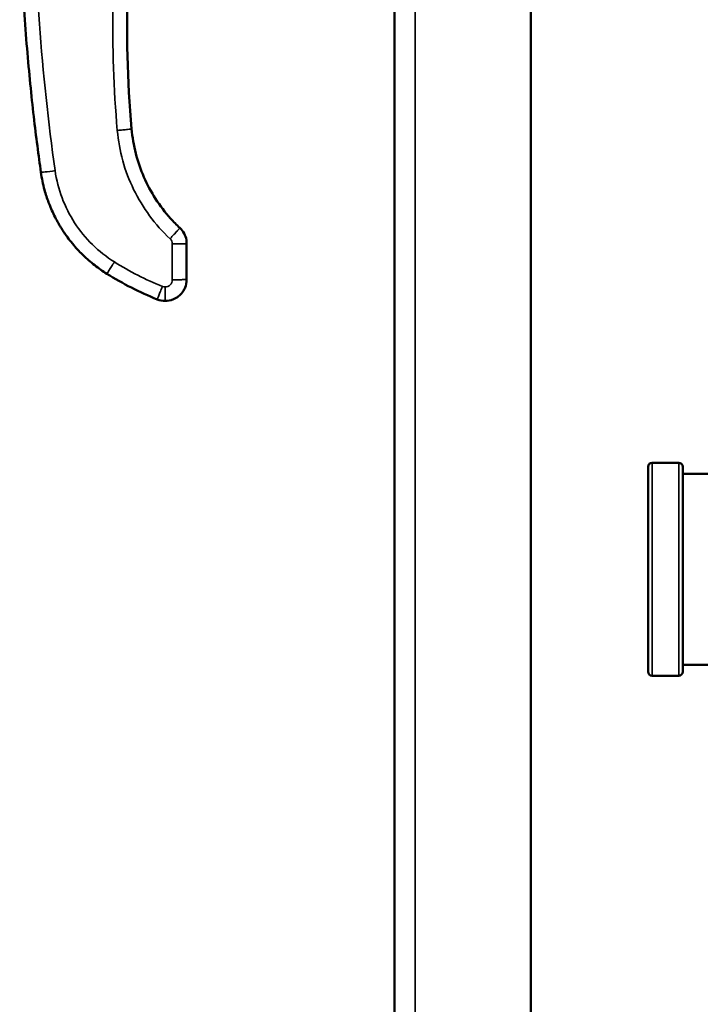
# Model space of a CAD drawing. Header units: inches. Extents: x 0 to 136, y 2 to 86.
# Tile 93 of 144: x 68.66 to 72.4, y 43.81 to 49.22. Entities that reach past the tile are written whole.
import ezdxf

# ---------------------------------------------------------------- set-up
doc = ezdxf.new("R2010")
doc.units = ezdxf.units.IN
doc.header["$LTSCALE"] = 4
doc.header["$MEASUREMENT"] = 0
doc.layers.add('Visible (ANSI)', color=7, linetype='Continuous', lineweight=50)
doc.layers.add('Visible Narrow (ANSI)', color=7, linetype='Continuous', lineweight=35)

msp = doc.modelspace()

# ---------------------------------------------------------------- linework, layer by layer
at = {"layer": 'Visible (ANSI)'}
for p, q in [((71.4692, 29.1047), (71.4692, 77.3545)), ((70.7192, 29.144), (70.7192, 77.3152)), ((69.5778, 47.9934), (69.5778, 47.8475)), ((69.5778, 47.7965), (69.5778, 47.8442)), ((72.2815, 46.7893), (72.135, 46.7893)), ((72.1132, 45.641), (72.1132, 46.7675)), ((72.3032, 46.7675), (72.3032, 45.641)), ((74.1132, 46.7293), (72.3032, 46.7293)), ((72.4967, 45.6793), (72.3032, 45.6793)), ((72.2815, 45.6193), (72.135, 45.6193))]:
    msp.add_line(p, q, dxfattribs=at)
for centre, start, end in [((72.135, 46.7675), 90, 180), ((72.2815, 46.7675), 0, 90), ((72.135, 45.641), 180, 270), ((72.2815, 45.641), 270, 0)]:
    msp.add_arc(centre, 0.0218, start, end, dxfattribs=at)
for centre, major_axis, ratio, start_param, end_param in [((73.9799, 49.1365), (0.132, -5.4578), 0.866097, 4.639146, 4.785517), ((69.8917, 48.9614), (1.3841, -0.7027), 0.875159, 4.610532, 4.810687), ((69.4541, 47.7677), (0.1008, -0.0196), 0.863967, 4.491233, 4.933545)]:
    msp.add_ellipse(centre, major_axis=major_axis, ratio=ratio, start_param=start_param, end_param=end_param, dxfattribs=at)
for points, knots in [([(68.7771, 48.385), (68.7642, 48.4764), (68.7374, 48.6811), (68.7057, 48.9924), (68.6847, 49.2747), (68.672, 49.5031), (68.6647, 49.7072), (68.6614, 49.879), (68.6605, 49.9892), (68.6605, 50.0808), (68.6611, 50.1699), (68.6633, 50.3224), (68.6698, 50.529), (68.6817, 50.7592), (68.7017, 51.0424), (68.7319, 51.3518), (68.7573, 51.552), (68.7693, 51.6403)], [0, 0, 0, 0, 0.125, 0.25, 0.3125, 0.375, 0.4375, 0.46875, 0.5, 0.515625, 0.53125, 0.5625, 0.625, 0.6875, 0.75, 0.875, 1, 1, 1, 1]), ([(69.2752, 48.6237), (69.2832, 48.5326), (69.3064, 48.4417), (69.3792, 48.2758), (69.4292, 48.1985), (69.5055, 48.1137), (69.5226, 48.0963), (69.5404, 48.0797)], [0, 0, 0, 0, 0.696848, 0.696848, 1.381138, 1.381138, 1.566492, 1.566492, 1.566492, 1.566492]), ([(69.1392, 47.8279), (69.1167, 47.8419), (69.0944, 47.8574), (69.0727, 47.8744), (69.051, 47.8913), (69.0297, 47.9097), (69.0092, 47.9296), (69.0077, 47.931), (69.0062, 47.9324), (69.0048, 47.9339), (68.996, 47.9425), (68.9874, 47.9513), (68.9789, 47.9605), (68.9691, 47.9712), (68.9594, 47.9822), (68.95, 47.9936), (68.9405, 48.005), (68.9314, 48.0167), (68.9224, 48.0289), (68.9179, 48.035), (68.9135, 48.0412), (68.9092, 48.0474), (68.9071, 48.0505), (68.905, 48.0535), (68.9028, 48.0568), (68.9006, 48.0601), (68.8983, 48.0636), (68.8965, 48.0664), (68.8947, 48.0692), (68.8933, 48.0714), (68.8918, 48.0737), (68.8903, 48.0761), (68.8887, 48.0786), (68.8871, 48.0812), (68.8839, 48.0863), (68.8809, 48.0914), (68.8778, 48.0967), (68.8716, 48.1071), (68.8655, 48.1181), (68.8595, 48.1296), (68.8535, 48.141), (68.8476, 48.1529), (68.8419, 48.1652), (68.8362, 48.1776), (68.8307, 48.1904), (68.8254, 48.2036), (68.8234, 48.2088), (68.8214, 48.2139), (68.8194, 48.2192), (68.8111, 48.2412), (68.8036, 48.2644), (68.7969, 48.2889), (68.7887, 48.3191), (68.7819, 48.3512), (68.7771, 48.385)], [0, 0, 0, 0, 0.125, 0.125, 0.125, 0.25, 0.25, 0.25, 0.258938, 0.258938, 0.258938, 0.3125, 0.3125, 0.3125, 0.375, 0.375, 0.375, 0.4375, 0.4375, 0.4375, 0.46875, 0.46875, 0.46875, 0.484375, 0.484375, 0.484375, 0.5, 0.5, 0.5, 0.515625, 0.515625, 0.515625, 0.53125, 0.53125, 0.53125, 0.5625, 0.5625, 0.5625, 0.625, 0.625, 0.625, 0.6875, 0.6875, 0.6875, 0.75, 0.75, 0.75, 0.774075, 0.774075, 0.774075, 0.875, 0.875, 0.875, 1, 1, 1, 1]), ([(69.5404, 48.0797), (69.5498, 48.0709), (69.5578, 48.0604), (69.5699, 48.0378), (69.5741, 48.0254), (69.5773, 48.0064), (69.5778, 47.9999), (69.5778, 47.9934)], [0.0000129, 0.0000129, 0.0000129, 0.0000129, 0.0981039, 0.0981039, 0.1955638, 0.1955638, 0.2449076, 0.2449076, 0.2449076, 0.2449076]), ([(69.5778, 47.7965), (69.5778, 47.7804), (69.5745, 47.765), (69.5689, 47.7513), (69.5676, 47.7484), (69.5663, 47.7455), (69.5649, 47.7427), (69.559, 47.7313), (69.5515, 47.7213), (69.5432, 47.713), (69.5402, 47.71), (69.537, 47.7071), (69.5338, 47.7046), (69.5246, 47.6971), (69.5148, 47.6915), (69.5049, 47.6874), (69.4892, 47.6809), (69.4736, 47.6784), (69.4597, 47.6784)], [0, 0, 0, 0, 0.205426, 0.205426, 0.205426, 0.25, 0.25, 0.25, 0.432777, 0.432777, 0.432777, 0.5, 0.5, 0.5, 0.692058, 0.692058, 0.692058, 1, 1, 1, 1])]:
    msp.add_open_spline(points, degree=3, knots=knots, dxfattribs=at)
for points in [[(69.5765, 48.0109), (69.5774, 48.0051), (69.5778, 47.9992), (69.5778, 47.9934)], [(69.5778, 47.8475), (69.5778, 47.8464), (69.5778, 47.8453), (69.5778, 47.8442)]]:
    msp.add_open_spline(points, degree=3, dxfattribs=at)
at = {"layer": 'Visible Narrow (ANSI)'}
for p, q in [((70.8326, 77.3545), (70.8326, 29.1047)), ((69.4991, 47.9913), (69.4991, 47.7945)), ((69.5385, 47.9916), (69.5385, 47.9916)), ((69.5778, 47.8475), (69.5778, 47.9934)), ((69.4597, 47.6784), (69.4597, 47.7551)), ((72.135, 45.6193), (72.135, 46.7893)), ((72.2815, 46.7893), (72.2815, 45.6193))]:
    msp.add_line(p, q, dxfattribs=at)
for centre, major_axis, ratio, start_param, end_param in [((69.4597, 47.9913), (0.0394, 0), 0.999657, 0.000019, 0.819225), ((69.8867, 48.951), (1.3073, -0.6663), 0.865596, 4.611213, 4.813565), ((69.4579, 47.7848), (0.0336, -0.0065), 0.863965, 4.491233, 4.933545)]:
    msp.add_ellipse(centre, major_axis=major_axis, ratio=ratio, start_param=start_param, end_param=end_param, dxfattribs=at)
for points, knots in [([(68.8551, 48.394), (68.7793, 48.9293), (68.7406, 49.4699), (68.7393, 50.0105), (68.738, 50.5512), (68.7741, 51.0919), (68.8474, 51.6276)], [0, 0, 0, 0, 0.5, 0.5, 0.5, 1, 1, 1, 1]), ([(69.5466, 51.325), (69.3917, 50.893), (69.2836, 50.4441), (69.2248, 49.9889), (69.166, 49.5336), (69.1566, 49.072), (69.1968, 48.6148)], [0, 0, 0, 0, 0.5, 0.5, 0.5, 1, 1, 1, 1]), ([(69.2752, 48.6237), (69.2752, 48.6234), (69.2732, 48.623), (69.2693, 48.6224), (69.2654, 48.6218), (69.2595, 48.6211), (69.2523, 48.6202), (69.245, 48.6194), (69.2363, 48.6185), (69.2268, 48.6176), (69.2173, 48.6166), (69.207, 48.6157), (69.1968, 48.6148)], [0.0021085, 0.0021085, 0.0021085, 0.0021085, 0.25, 0.25, 0.25, 0.5, 0.5, 0.5, 0.75, 0.75, 0.75, 1, 1, 1, 1]), ([(69.1968, 48.6148), (69.2017, 48.5586), (69.2118, 48.5029), (69.2419, 48.3942), (69.262, 48.3413), (69.3114, 48.2399), (69.3407, 48.1915), (69.4077, 48.1008), (69.4454, 48.0586), (69.4866, 48.0201)], [0, 0, 0, 0, 0.25, 0.25, 0.5, 0.5, 0.75, 0.75, 1, 1, 1, 1]), ([(69.2752, 48.6237), (69.2797, 48.5723), (69.2889, 48.5214), (69.3027, 48.4717), (69.3165, 48.422), (69.3348, 48.3735), (69.3574, 48.3272), (69.38, 48.2808), (69.4069, 48.2365), (69.4375, 48.195), (69.4682, 48.1535), (69.5027, 48.1149), (69.5404, 48.0797)], [0, 0, 0, 0, 0.250011, 0.250011, 0.250011, 0.5, 0.5, 0.5, 0.750034, 0.750034, 0.750034, 1, 1, 1, 1]), ([(68.7771, 48.385), (68.7772, 48.3845), (68.7857, 48.3852), (68.8003, 48.3869), (68.8147, 48.3885), (68.8349, 48.3911), (68.8551, 48.394)], [0, 0, 0, 0, 0.503, 0.503, 0.503, 1, 1, 1, 1]), ([(69.1809, 47.8926), (69.1373, 47.9198), (69.0967, 47.9519), (69.0233, 48.024), (68.9906, 48.0641), (68.9345, 48.1504), (68.9112, 48.1966), (68.8751, 48.2929), (68.8623, 48.3431), (68.8551, 48.394)], [0, 0, 0, 0, 0.25, 0.25, 0.5, 0.5, 0.75, 0.75, 1, 1, 1, 1]), ([(69.4866, 48.0201), (69.4937, 48.0277), (69.5008, 48.0354), (69.5074, 48.0425), (69.5139, 48.0495), (69.5198, 48.0561), (69.5248, 48.0616), (69.5299, 48.0672), (69.5338, 48.0717), (69.5365, 48.0748), (69.539, 48.0777), (69.5403, 48.0794), (69.5404, 48.0797)], [0, 0, 0, 0, 0.25, 0.25, 0.25, 0.4969984, 0.4969984, 0.4969984, 0.75, 0.75, 0.75, 0.9873204, 0.9873204, 0.9873204, 0.9873204]), ([(69.5778, 47.9934), (69.5778, 48.0141), (69.5669, 48.0504), (69.5488, 48.0718), (69.5404, 48.0797)], [0.0000085, 0.0000085, 0.0000085, 0.0000085, 0.5, 1, 1, 1, 1]), ([(69.1392, 47.8279), (69.1393, 47.8278), (69.1405, 47.8294), (69.1447, 47.8358), (69.1479, 47.8405), (69.1556, 47.8525), (69.1602, 47.8596), (69.1701, 47.8754), (69.1755, 47.8839), (69.1809, 47.8926)], [0, 0, 0, 0, 0.25, 0.25, 0.5, 0.5, 0.75, 0.75, 1, 1, 1, 1]), ([(69.4991, 47.7945), (69.4991, 47.7893), (69.4981, 47.7842), (69.4941, 47.7746), (69.4912, 47.7703), (69.4839, 47.763), (69.4796, 47.7601), (69.47, 47.7561), (69.4649, 47.7551), (69.4597, 47.7551)], [0, 0, 0, 0, 0.25, 0.25, 0.5, 0.5, 0.75, 0.75, 1, 1, 1, 1]), ([(69.4991, 47.7945), (69.5094, 47.7945), (69.5197, 47.7945), (69.5292, 47.7946), (69.5388, 47.7947), (69.5475, 47.7949), (69.5548, 47.7951), (69.5621, 47.7953), (69.5679, 47.7955), (69.5718, 47.7957), (69.5758, 47.796), (69.5778, 47.7963), (69.5778, 47.7965)], [0, 0, 0, 0, 0.249808, 0.249808, 0.249808, 0.5, 0.5, 0.5, 0.750192, 0.750192, 0.750192, 1, 1, 1, 1]), ([(69.4155, 47.687), (69.4156, 47.687), (69.4164, 47.6888), (69.4195, 47.6958), (69.4217, 47.701), (69.4271, 47.7141), (69.4304, 47.722), (69.4374, 47.7392), (69.4412, 47.7486), (69.445, 47.758)], [0, 0, 0, 0, 0.25, 0.25, 0.5, 0.5, 0.75, 0.75, 1, 1, 1, 1])]:
    msp.add_open_spline(points, degree=3, knots=knots, dxfattribs=at)
for points in [[(69.5403, 48.0797), (69.5403, 48.0797), (69.5403, 48.0797), (69.5403, 48.0797)], [(69.5404, 48.0797), (69.5404, 48.0797), (69.5404, 48.0797), (69.5404, 48.0797)], [(69.5778, 47.9934), (69.5778, 47.9928), (69.5607, 47.9918), (69.5197, 47.9913), (69.4991, 47.9913)]]:
    msp.add_open_spline(points, degree=3, dxfattribs=at)

doc.saveas('drawing.dxf')
